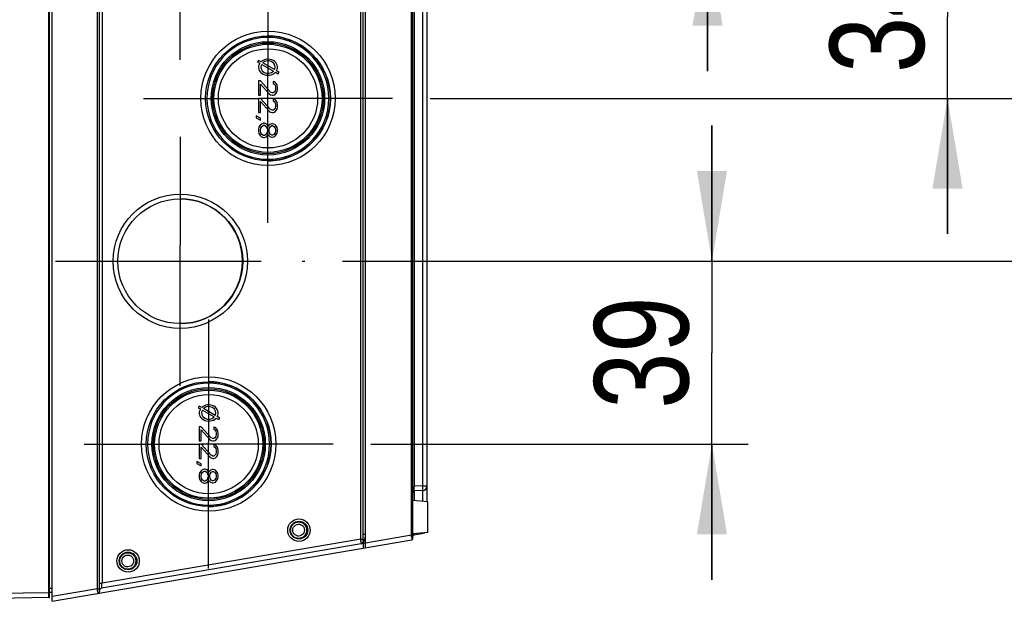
# Model space of a CAD drawing. Header units: inches. Extents: x 0 to 82.7, y 0 to 58.5.
# Tile 62 of 66: x 36.5 to 44.6, y 44.1 to 48.9. Entities that reach past the tile are written whole.
import ezdxf

# ---------------------------------------------------------------- set-up
doc = ezdxf.new("R2010")
doc.units = ezdxf.units.IN
doc.header["$LTSCALE"] = 4.547244
doc.header["$MEASUREMENT"] = 0
doc.linetypes.add('CENTER', pattern=[0.6, 0.375, -0.075, 0.075, -0.075])
doc.layers.get('0').update_dxf_attribs({"linetype": 'CONTINUOUS'})
doc.layers.add('DEFAULT_1', color=7, linetype='CENTER')
doc.styles.get("Standard").update_dxf_attribs({"font": 'txt', "width": 0.8})
doc.dimstyles.new('DIMSTYLE_1', dxfattribs={"dimtxt": 0.78125, "dimasz": 0.75, "dimexe": 0.18, "dimexo": 0.0625, "dimgap": 0.09, "dimtad": 1, "dimdec": 0, "dimzin": 4, "dimdsep": 46, "dimtxsty": 'STANDARD', "dimblk": '_FILLED', "dimblk1": '_FILLED', "dimblk2": '_FILLED', "dimcen": 0.09, "dimadec": 0, "dimazin": 0, "dimtfac": 1, "dimtdec": 0, "dimtofl": 0, "dimtmove": 0, "dimatfit": 3, "dimldrblk": '_FILLED', "dimfxl": 1, "dimtolj": 1, "dimtzin": 4, "dimarcsym": 0})

# ---------------------------------------------------------------- blocks, each defined once
blk = doc.blocks.new('_FILLED')
at = {"color": 0, "linetype": 'BYBLOCK'}
blk.add_solid([(0, 0), (-1, 0.167), (-1, -0.167)], dxfattribs=at)
blk = doc.blocks.new('*D17')
at = {"color": 7, "linetype": 'CONTINUOUS'}
for p, q in [((42.1872, 50.9827), (42.1872, 52.1077)), ((42.1872, 52.1077), (42.1872, 50.3069)), ((39.8869, 50.9827), (42.4872, 50.9827)), ((42.1872, 48.506), (42.1872, 50.3069)), ((39.1589, 49.631), (42.4872, 49.631)), ((42.1872, 49.631), (42.1872, 48.506))]:
    blk.add_line(p, q, dxfattribs=at)
at = {"color": 7, "linetype": 'CONTINUOUS', "xscale": 0.75, "yscale": 0.75, "zscale": 0.75}
for p, rotation in [((42.1872, 50.9827), 270), ((42.1872, 49.631), 90)]:
    blk.add_blockref('_FILLED', p, dxfattribs=dict(at, rotation=rotation))
at = {"color": 7, "linetype": 'CONTINUOUS', "insert": (41.2107, 50.3069), "char_height": 0.78125, "width": 1.25, "attachment_point": 2, "rotation": 90, "line_spacing_factor": 0.9}
blk.add_mtext('34', dxfattribs=at)
blk = doc.blocks.new('*D18')
at = {"color": 7, "linetype": 'CONTINUOUS'}
for p, q in [((44.1775, 49.631), (44.1775, 50.756)), ((44.1775, 50.756), (44.1775, 48.9552)), ((39.1589, 49.631), (44.4775, 49.631)), ((44.1775, 47.1543), (44.1775, 48.9552)), ((39.8872, 48.2793), (44.4775, 48.2793)), ((44.1775, 48.2793), (44.1775, 47.1543))]:
    blk.add_line(p, q, dxfattribs=at)
at = {"color": 7, "linetype": 'CONTINUOUS', "xscale": 0.75, "yscale": 0.75, "zscale": 0.75}
for p, rotation in [((44.1775, 49.631), 270), ((44.1775, 48.2793), 90)]:
    blk.add_blockref('_FILLED', p, dxfattribs=dict(at, rotation=rotation))
at = {"color": 7, "linetype": 'CONTINUOUS', "insert": (43.201, 48.9552), "char_height": 0.78125, "width": 1.25, "attachment_point": 2, "rotation": 90, "line_spacing_factor": 0.9}
blk.add_mtext('34', dxfattribs=at)
blk = doc.blocks.new('*D19')
at = {"color": 7, "linetype": 'CONTINUOUS'}
for p, q in [((45.8792, 48.2793), (45.8792, 49.4043)), ((45.8792, 49.4043), (45.8792, 47.6035)), ((39.8872, 48.2793), (46.1792, 48.2793)), ((45.8792, 45.8026), (45.8792, 47.6035)), ((39.1586, 46.9276), (46.1792, 46.9276)), ((45.8792, 46.9276), (45.8792, 45.8026))]:
    blk.add_line(p, q, dxfattribs=at)
at = {"color": 7, "linetype": 'CONTINUOUS', "xscale": 0.75, "yscale": 0.75, "zscale": 0.75}
for p, rotation in [((45.8792, 48.2793), 270), ((45.8792, 46.9276), 90)]:
    blk.add_blockref('_FILLED', p, dxfattribs=dict(at, rotation=rotation))
at = {"color": 7, "linetype": 'CONTINUOUS', "insert": (44.9026, 47.6035), "char_height": 0.78125, "width": 1.25, "attachment_point": 2, "rotation": 90, "line_spacing_factor": 0.9}
blk.add_mtext('34', dxfattribs=at)
blk = doc.blocks.new('*D20')
at = {"color": 7, "linetype": 'CONTINUOUS'}
for p, q in [((42.2237, 46.9276), (42.2237, 48.0526)), ((42.2237, 48.0526), (42.2237, 46.1691)), ((39.1586, 46.9276), (42.5237, 46.9276)), ((42.2237, 44.2855), (42.2237, 46.1691)), ((39.3951, 45.4105), (42.5237, 45.4105)), ((42.2237, 45.4105), (42.2237, 44.2855))]:
    blk.add_line(p, q, dxfattribs=at)
at = {"color": 7, "linetype": 'CONTINUOUS', "xscale": 0.75, "yscale": 0.75, "zscale": 0.75}
for p, rotation in [((42.2237, 46.9276), 270), ((42.2237, 45.4105), 90)]:
    blk.add_blockref('_FILLED', p, dxfattribs=dict(at, rotation=rotation))
at = {"color": 7, "linetype": 'CONTINUOUS', "insert": (41.2471, 46.1691), "char_height": 0.78125, "width": 1.25, "attachment_point": 2, "rotation": 90, "line_spacing_factor": 0.9}
blk.add_mtext('39', dxfattribs=at)

msp = doc.modelspace()

# ---------------------------------------------------------------- linework, layer by layer
at = {"color": 7, "linetype": 'CONTINUOUS'}
for p, q in [((36.7281, 44.1387), (36.7281, 53.6005)), ((36.7517, 44.106), (36.7517, 53.6336)), ((36.7243, 44.1771), (36.7243, 53.5626)), ((37.1267, 44.2097), (37.1267, 53.5299)), ((37.1454, 44.1899), (37.1454, 53.5494)), ((37.165, 53.4837), (37.165, 44.2559)), ((39.3502, 44.5501), (39.3502, 53.1896)), ((39.311, 44.6226), (39.311, 53.117)), ((39.3305, 44.6027), (39.3305, 53.137)), ((39.7327, 44.655), (39.7327, 53.0846)), ((39.7439, 44.6273), (39.7439, 53.1123)), ((39.7551, 52.6783), (39.7551, 45.0613)), ((39.8247, 45.0649), (39.8247, 49.7881)), ((39.862, 44.9323), (39.862, 49.7881)), ((38.4636, 48.5945), (38.4557, 48.5808)), ((38.4837, 48.5828), (38.4636, 48.5945)), ((38.4557, 48.5808), (38.4733, 48.5707)), ((38.4894, 48.5613), (38.587, 48.5047)), ((38.5964, 48.5175), (38.4988, 48.5741)), ((38.5412, 48.1599), (38.5412, 48.486)), ((38.6029, 48.4955), (38.626, 48.4821)), ((38.6337, 48.4959), (38.6124, 48.5082)), ((38.626, 48.4821), (38.6337, 48.4959)), ((38.4797, 48.4233), (38.4629, 48.4233)), ((38.4629, 48.4233), (38.4629, 48.3052)), ((38.5634, 48.3315), (38.4797, 48.4233)), ((38.4797, 48.3971), (38.5534, 48.3151)), ((38.4797, 48.3052), (38.4797, 48.3971)), ((38.597, 48.4168), (38.5835, 48.4201)), ((38.5835, 48.4201), (38.5835, 48.4037)), ((38.5835, 48.4037), (38.5936, 48.3971)), ((38.5936, 48.3971), (38.6003, 48.3873)), ((38.6104, 48.4037), (38.597, 48.4168)), ((38.6003, 48.3873), (38.6037, 48.3709)), ((38.6037, 48.3577), (38.6003, 48.3413)), ((38.6037, 48.3709), (38.6037, 48.3577)), ((38.6171, 48.3905), (38.6104, 48.4037)), ((38.6204, 48.3676), (38.6171, 48.3905)), ((38.6171, 48.3348), (38.6204, 48.3545)), ((38.6204, 48.3545), (38.6204, 48.3676)), ((38.3656, 48.2793), (38.4629, 48.279)), ((38.4629, 48.3052), (38.4797, 48.3052)), ((38.4797, 48.279), (38.4629, 48.279)), ((38.4629, 48.279), (38.4629, 48.1609)), ((38.6723, 48.2793), (38.4797, 48.279)), ((38.5634, 48.1871), (38.4797, 48.279)), ((38.5534, 48.3151), (38.5634, 48.3085)), ((38.5768, 48.3249), (38.5634, 48.3315)), ((38.5634, 48.3085), (38.5768, 48.3052)), ((38.5835, 48.3249), (38.5768, 48.3249)), ((38.5768, 48.3052), (38.5835, 48.3052)), ((38.5936, 48.3315), (38.5835, 48.3249)), ((38.5835, 48.3052), (38.597, 48.3085)), ((38.597, 48.2724), (38.5835, 48.2757)), ((38.5835, 48.2757), (38.5835, 48.2593)), ((38.6003, 48.3413), (38.5936, 48.3315)), ((38.597, 48.3085), (38.6104, 48.3216)), ((38.6104, 48.2593), (38.597, 48.2724)), ((38.6104, 48.3216), (38.6171, 48.3348)), ((38.4797, 48.2527), (38.5534, 48.1707)), ((38.4797, 48.1609), (38.4797, 48.2527)), ((38.5768, 48.1806), (38.5634, 48.1871)), ((38.5835, 48.2593), (38.5936, 48.2527)), ((38.5936, 48.1871), (38.5835, 48.1806)), ((38.5936, 48.2527), (38.6003, 48.2429)), ((38.6003, 48.197), (38.5936, 48.1871)), ((38.6003, 48.2429), (38.6037, 48.2265)), ((38.6037, 48.2134), (38.6003, 48.197)), ((38.6037, 48.2265), (38.6037, 48.2134)), ((38.6171, 48.2462), (38.6104, 48.2593)), ((38.6104, 48.1773), (38.6171, 48.1904)), ((38.6204, 48.2232), (38.6171, 48.2462)), ((38.6171, 48.1904), (38.6204, 48.2101)), ((38.6204, 48.2101), (38.6204, 48.2232)), ((38.4797, 48.115), (38.4428, 48.1346)), ((38.4428, 48.1346), (38.4428, 48.1182)), ((38.4428, 48.1182), (38.4797, 48.0985)), ((38.4629, 48.1609), (38.4797, 48.1609)), ((38.4797, 48.0985), (38.4797, 48.115)), ((38.5534, 48.1707), (38.5634, 48.1642)), ((38.5634, 48.1642), (38.5768, 48.1609)), ((38.5835, 48.1806), (38.5768, 48.1806)), ((38.5768, 48.1609), (38.5835, 48.1609)), ((38.5835, 48.1609), (38.597, 48.1642)), ((38.597, 48.1642), (38.6104, 48.1773)), ((38.4663, 48.0395), (38.4629, 48.0231)), ((38.4629, 48.0231), (38.4629, 48.0034)), ((38.4763, 48.0559), (38.4663, 48.0395)), ((38.4864, 48.0657), (38.4763, 48.0559)), ((38.4797, 48.0198), (38.483, 48.0329)), ((38.4797, 48.0067), (38.4797, 48.0198)), ((38.483, 48.0329), (38.4897, 48.0461)), ((38.5031, 48.0723), (38.4864, 48.0657)), ((38.4897, 48.0461), (38.5031, 48.0559)), ((38.5132, 48.0723), (38.5031, 48.0723)), ((38.5031, 48.0559), (38.5132, 48.0559)), ((38.5299, 48.0657), (38.5132, 48.0723)), ((38.5132, 48.0559), (38.5266, 48.0461)), ((38.5266, 48.0461), (38.5333, 48.0329)), ((38.54, 48.0526), (38.5299, 48.0657)), ((38.5333, 48.0329), (38.5366, 48.0198)), ((38.5366, 48.0198), (38.5366, 48.0067)), ((38.5433, 48.0461), (38.54, 48.0526)), ((38.5467, 48.0526), (38.5433, 48.0461)), ((38.5567, 48.0625), (38.5467, 48.0526)), ((38.55, 48.0198), (38.5534, 48.0329)), ((38.55, 48.0067), (38.55, 48.0198)), ((38.5534, 48.0329), (38.5634, 48.0461)), ((38.5701, 48.069), (38.5567, 48.0625)), ((38.5634, 48.0461), (38.5735, 48.0526)), ((38.5802, 48.069), (38.5701, 48.069)), ((38.5735, 48.0526), (38.5802, 48.0526)), ((38.597, 48.0625), (38.5802, 48.069)), ((38.5802, 48.0526), (38.5903, 48.0461)), ((38.5903, 48.0461), (38.6003, 48.0329)), ((38.607, 48.0526), (38.597, 48.0625)), ((38.6003, 48.0329), (38.6037, 48.0198)), ((38.6037, 48.0198), (38.6037, 48.0067)), ((38.6171, 48.0362), (38.607, 48.0526)), ((38.6204, 48.0198), (38.6171, 48.0362)), ((38.6204, 48.0067), (38.6204, 48.0198)), ((38.4629, 48.0034), (38.4663, 47.987)), ((38.4663, 47.987), (38.4763, 47.9706)), ((38.4763, 47.9706), (38.4864, 47.9608)), ((38.483, 47.9936), (38.4797, 48.0067)), ((38.4897, 47.9804), (38.483, 47.9936)), ((38.4864, 47.9608), (38.5031, 47.9542)), ((38.5031, 47.9706), (38.4897, 47.9804)), ((38.5132, 47.9706), (38.5031, 47.9706)), ((38.5031, 47.9542), (38.5132, 47.9542)), ((38.5266, 47.9804), (38.5132, 47.9706)), ((38.5132, 47.9542), (38.5299, 47.9608)), ((38.5333, 47.9936), (38.5266, 47.9804)), ((38.5299, 47.9608), (38.54, 47.9739)), ((38.5366, 48.0067), (38.5333, 47.9936)), ((38.54, 47.9739), (38.5433, 47.9804)), ((38.5433, 47.9804), (38.5467, 47.9739)), ((38.5467, 47.9739), (38.5567, 47.964)), ((38.5534, 47.9936), (38.55, 48.0067)), ((38.5634, 47.9804), (38.5534, 47.9936)), ((38.5567, 47.964), (38.5701, 47.9575)), ((38.5735, 47.9739), (38.5634, 47.9804)), ((38.5701, 47.9575), (38.5802, 47.9575)), ((38.5802, 47.9739), (38.5735, 47.9739)), ((38.5903, 47.9804), (38.5802, 47.9739)), ((38.5802, 47.9575), (38.597, 47.964)), ((38.6003, 47.9936), (38.5903, 47.9804)), ((38.597, 47.964), (38.607, 47.9739)), ((38.6037, 48.0067), (38.6003, 47.9936)), ((38.607, 47.9739), (38.6171, 47.9903)), ((38.6171, 47.9903), (38.6204, 48.0067)), ((37.8127, 46.78), (37.8127, 47.0611)), ((37.9715, 45.7256), (37.9636, 45.712)), ((37.9636, 45.712), (37.9811, 45.7018)), ((37.9916, 45.714), (37.9715, 45.7256)), ((37.9973, 45.6925), (38.0949, 45.6359)), ((38.1043, 45.6486), (38.0067, 45.7052)), ((38.1108, 45.6266), (38.1339, 45.6133)), ((38.1416, 45.627), (38.1203, 45.6393)), ((38.1339, 45.6133), (38.1416, 45.627)), ((37.9876, 45.5545), (37.9708, 45.5545)), ((37.9708, 45.5545), (37.9708, 45.4364)), ((38.0713, 45.4626), (37.9876, 45.5545)), ((37.9876, 45.5283), (38.0613, 45.4462)), ((37.9876, 45.4364), (37.9876, 45.5283)), ((38.1048, 45.5479), (38.0914, 45.5512)), ((38.0914, 45.5512), (38.0914, 45.5348)), ((38.0914, 45.5348), (38.1015, 45.5283)), ((38.1015, 45.5283), (38.1082, 45.5184)), ((38.1182, 45.5348), (38.1048, 45.5479)), ((38.1082, 45.5184), (38.1115, 45.502)), ((38.1115, 45.4889), (38.1082, 45.4725)), ((38.1115, 45.502), (38.1115, 45.4889)), ((38.1249, 45.5217), (38.1182, 45.5348)), ((38.1283, 45.4987), (38.1249, 45.5217)), ((38.1283, 45.4856), (38.1283, 45.4987)), ((37.9708, 45.4364), (37.9876, 45.4364)), ((37.9876, 45.4101), (37.9708, 45.4101)), ((37.9708, 45.4101), (37.9708, 45.292)), ((38.0491, 45.4105), (37.9876, 45.4101)), ((38.0713, 45.3183), (37.9876, 45.4101)), ((38.0491, 45.4105), (38.0491, 45.4257)), ((38.0613, 45.4462), (38.0713, 45.4397)), ((38.0847, 45.4561), (38.0713, 45.4626)), ((38.0713, 45.4397), (38.0847, 45.4364)), ((38.0914, 45.4561), (38.0847, 45.4561)), ((38.0847, 45.4364), (38.0914, 45.4364)), ((38.1015, 45.4626), (38.0914, 45.4561)), ((38.0914, 45.4364), (38.1048, 45.4397)), ((38.1048, 45.4036), (38.0914, 45.4069)), ((38.0914, 45.4069), (38.0914, 45.3905)), ((38.1082, 45.4725), (38.1015, 45.4626)), ((38.1048, 45.4397), (38.1182, 45.4528)), ((38.1182, 45.4528), (38.1249, 45.4659)), ((38.1249, 45.4659), (38.1283, 45.4856)), ((37.9876, 45.3839), (38.0613, 45.3019)), ((37.9876, 45.292), (37.9876, 45.3839)), ((38.0914, 45.3905), (38.1015, 45.3839)), ((38.1015, 45.3839), (38.1082, 45.3741)), ((38.1082, 45.3281), (38.1015, 45.3183)), ((38.1182, 45.3905), (38.1048, 45.4036)), ((38.1082, 45.3741), (38.1115, 45.3577)), ((38.1115, 45.3445), (38.1082, 45.3281)), ((38.1115, 45.3577), (38.1115, 45.3445)), ((38.1249, 45.3773), (38.1182, 45.3905)), ((38.1283, 45.3544), (38.1249, 45.3773)), ((38.1249, 45.3216), (38.1283, 45.3413)), ((38.1283, 45.3413), (38.1283, 45.3544)), ((37.9876, 45.2461), (37.9507, 45.2658)), ((37.9507, 45.2658), (37.9507, 45.2494)), ((37.9507, 45.2494), (37.9876, 45.2297)), ((37.9708, 45.292), (37.9876, 45.292)), ((37.9876, 45.2297), (37.9876, 45.2461)), ((38.0613, 45.3019), (38.0713, 45.2953)), ((38.0847, 45.3117), (38.0713, 45.3183)), ((38.0713, 45.2953), (38.0847, 45.292)), ((38.0914, 45.3117), (38.0847, 45.3117)), ((38.0847, 45.292), (38.0914, 45.292)), ((38.1015, 45.3183), (38.0914, 45.3117)), ((38.0914, 45.292), (38.1048, 45.2953)), ((38.1048, 45.2953), (38.1182, 45.3084)), ((38.1182, 45.3084), (38.1249, 45.3216)), ((37.9742, 45.1706), (37.9708, 45.1542)), ((37.9842, 45.1871), (37.9742, 45.1706)), ((37.9943, 45.1969), (37.9842, 45.1871)), ((37.9876, 45.151), (37.9909, 45.1641)), ((37.9909, 45.1641), (37.9976, 45.1772)), ((38.011, 45.2035), (37.9943, 45.1969)), ((37.9976, 45.1772), (38.011, 45.1871)), ((38.0211, 45.2035), (38.011, 45.2035)), ((38.011, 45.1871), (38.0211, 45.1871)), ((38.0378, 45.1969), (38.0211, 45.2035)), ((38.0211, 45.1871), (38.0345, 45.1772)), ((38.0345, 45.1772), (38.0412, 45.1641)), ((38.0479, 45.1838), (38.0378, 45.1969)), ((38.0412, 45.1641), (38.0445, 45.151)), ((38.0512, 45.1772), (38.0479, 45.1838)), ((38.0546, 45.1838), (38.0512, 45.1772)), ((38.0646, 45.1936), (38.0546, 45.1838)), ((38.0579, 45.151), (38.0613, 45.1641)), ((38.0613, 45.1641), (38.0713, 45.1772)), ((38.078, 45.2002), (38.0646, 45.1936)), ((38.0713, 45.1772), (38.0814, 45.1838)), ((38.0881, 45.2002), (38.078, 45.2002)), ((38.0814, 45.1838), (38.0881, 45.1838)), ((38.1048, 45.1936), (38.0881, 45.2002)), ((38.0881, 45.1838), (38.0981, 45.1772)), ((38.0981, 45.1772), (38.1082, 45.1641)), ((38.1149, 45.1838), (38.1048, 45.1936)), ((38.1082, 45.1641), (38.1115, 45.151)), ((38.1249, 45.1674), (38.1149, 45.1838)), ((38.1283, 45.151), (38.1249, 45.1674)), ((37.9708, 45.1542), (37.9708, 45.1346)), ((37.9708, 45.1346), (37.9742, 45.1182)), ((37.9742, 45.1182), (37.9842, 45.1017)), ((37.9842, 45.1017), (37.9943, 45.0919)), ((37.9876, 45.1378), (37.9876, 45.151)), ((37.9909, 45.1247), (37.9876, 45.1378)), ((37.9976, 45.1116), (37.9909, 45.1247)), ((37.9943, 45.0919), (38.011, 45.0853)), ((38.011, 45.1017), (37.9976, 45.1116)), ((38.0211, 45.1017), (38.011, 45.1017)), ((38.011, 45.0853), (38.0211, 45.0853)), ((38.0345, 45.1116), (38.0211, 45.1017)), ((38.0211, 45.0853), (38.0378, 45.0919)), ((38.0412, 45.1247), (38.0345, 45.1116)), ((38.0378, 45.0919), (38.0479, 45.105)), ((38.0445, 45.1378), (38.0412, 45.1247)), ((38.0445, 45.151), (38.0445, 45.1378)), ((38.0479, 45.105), (38.0512, 45.1116)), ((38.0512, 45.1116), (38.0546, 45.105)), ((38.0546, 45.105), (38.0646, 45.0952)), ((38.0579, 45.1378), (38.0579, 45.151)), ((38.0613, 45.1247), (38.0579, 45.1378)), ((38.0713, 45.1116), (38.0613, 45.1247)), ((38.0646, 45.0952), (38.078, 45.0886)), ((38.0814, 45.105), (38.0713, 45.1116)), ((38.078, 45.0886), (38.0881, 45.0886)), ((38.0881, 45.105), (38.0814, 45.105)), ((38.0981, 45.1116), (38.0881, 45.105)), ((38.0881, 45.0886), (38.1048, 45.0952)), ((38.1082, 45.1247), (38.0981, 45.1116)), ((38.1048, 45.0952), (38.1149, 45.105)), ((38.1115, 45.1378), (38.1082, 45.1247)), ((38.1115, 45.151), (38.1115, 45.1378)), ((38.1149, 45.105), (38.1249, 45.1214)), ((38.1249, 45.1214), (38.1283, 45.1378)), ((38.1283, 45.1378), (38.1283, 45.151)), ((39.8247, 45.0649), (39.7551, 45.0613)), ((39.8247, 45.0256), (39.7551, 45.022)), ((39.7551, 45.022), (39.7551, 44.9417)), ((39.8247, 45.0649), (39.862, 45.0649)), ((39.8247, 44.9356), (39.8247, 45.0256)), ((39.8659, 44.932), (39.7439, 44.9427)), ((39.8659, 44.6777), (39.8659, 44.932)), ((39.8659, 44.6777), (39.7439, 44.6671)), ((39.7537, 44.6584), (39.8292, 44.6713)), ((36.7517, 44.106), (39.734, 44.6157)), ((39.311, 44.6226), (37.165, 44.2559)), ((39.311, 44.6226), (39.3305, 44.6226)), ((39.3126, 44.6029), (39.3141, 44.5836)), ((39.323, 44.5873), (39.3334, 44.5891)), ((39.3305, 44.662), (39.35, 44.662)), ((39.3502, 44.61), (39.3331, 44.6071)), ((39.3334, 44.5891), (39.3493, 44.5932)), ((39.3334, 44.5472), (39.3334, 44.5891)), ((39.3395, 44.6079), (39.3414, 44.6085)), ((39.3469, 44.6233), (39.3477, 44.6329)), ((39.3469, 44.6219), (39.3469, 44.6233)), ((39.3477, 44.6329), (39.348, 44.6377)), ((39.7327, 44.655), (39.3502, 44.5897)), ((39.7327, 44.655), (39.7439, 44.655)), ((39.3141, 44.5833), (37.1618, 44.2155)), ((36.7281, 44.2142), (36.7517, 44.2142)), ((37.1267, 44.2097), (36.7517, 44.1456)), ((37.1267, 44.2097), (37.1454, 44.2097)), ((37.1283, 44.1901), (37.1291, 44.1758)), ((37.1454, 44.2559), (37.165, 44.2559)), ((37.1626, 44.2271), (37.1633, 44.2354)), ((37.1633, 44.2354), (37.1641, 44.2452)), ((37.1641, 44.2452), (37.1645, 44.2505)), ((37.1645, 44.2505), (37.165, 44.2559)), ((36.7243, 44.1771), (34.9112, 44.1454)), ((36.7243, 44.1377), (34.9112, 44.106)), ((36.7281, 44.1771), (36.7243, 44.1771)), ((36.7243, 44.1719), (36.7243, 44.1771)), ((36.7244, 44.1574), (36.7243, 44.1719)), ((36.7243, 44.1377), (36.7281, 44.1387)), ((36.7517, 44.1795), (36.7281, 44.1795)), ((37.1291, 44.1758), (37.1292, 44.1709))]:
    msp.add_line(p, q, dxfattribs=at)
for centre, radius in [((38.5425, 48.2793), 0.5571), ((38.5422, 48.2793), 0.5177), ((38.5411, 48.2793), 0.4702), ((38.5412, 48.2793), 0.4591), ((38.5414, 48.2793), 0.4484), ((38.5417, 48.2793), 0.4114), ((37.8142, 46.9276), 0.5571), ((37.8138, 46.9276), 0.5177), ((38.0504, 45.4105), 0.5571), ((38.0501, 45.4105), 0.5177), ((38.049, 45.4105), 0.4702), ((38.0491, 45.4105), 0.4591), ((38.0493, 45.4105), 0.4484), ((38.0496, 45.4105), 0.4114), ((38.7984, 44.6966), 0.0932), ((38.7983, 44.6966), 0.0735), ((37.3812, 44.4407), 0.0932), ((37.381, 44.4407), 0.0735)]:
    msp.add_circle(centre, radius, dxfattribs=at)
for centre, radius, start, end in [((38.5411, 48.2793), 0.5059, 95.00063, 264.99938), ((38.5412, 48.2805), 0.5047, 84.9818, 95.0182), ((38.5412, 48.2806), 0.5164, 84.98003, 89.99263), ((38.5411, 48.2793), 0.5059, 275.00063, 84.99937), ((38.5412, 48.2793), 0.5177, 275.00142, 84.99857), ((38.5411, 48.2781), 0.5047, 264.9818, 275.0182), ((38.5412, 48.278), 0.5164, 270.00737, 275.01997), ((37.8126, 46.9276), 0.5177, 270.00252, 89.99748), ((38.049, 45.4105), 0.5059, 95.00063, 264.99938), ((38.0491, 45.4117), 0.5047, 84.9818, 95.0182), ((38.049, 45.4118), 0.5164, 84.98003, 89.99263), ((38.049, 45.4105), 0.5059, 275.00063, 84.99937), ((38.0491, 45.4105), 0.5177, 275.00142, 84.99857), ((39.7557, 45.0102), 0.0118, 93, 180), ((42.2571, 45.0222), 2.5023, 179.10488, 179.22265), ((39.8226, 45.0649), 0.0394, 273, 360), ((38.0489, 45.4093), 0.5047, 264.9818, 275.0182), ((38.049, 45.4092), 0.5164, 270.00737, 275.01997), ((38.7958, 44.6966), 0.0687, 135.00154, 224.99846), ((38.7958, 44.6966), 0.0687, 315.00154, 44.99846), ((39.8226, 44.7101), 0.0394, 279.69738, 298.61096), ((31.3465, 43.9512), 7.9927, 4.67697, 4.81858), ((39.3108, 44.6027), 0.0197, 279.69738, 360), ((39.3501, 44.6026), 0.0196, 99.62771, 179.20474), ((37.4983, 44.5423), 2.2372, 2.38164, 2.88705), ((39.7321, 44.6273), 0.0118, 279.69738, 360), ((39.7557, 44.6468), 0.0118, 99.69738, 180), ((37.3786, 44.4407), 0.0687, 135.00154, 224.99846), ((37.3786, 44.4407), 0.0687, 315.00154, 44.99846), ((35.7382, 44.0924), 1.3935, 4.02372, 4.83174), ((37.1258, 44.1899), 0.0197, 279.69738, 360), ((37.1651, 44.1961), 0.0197, 99.69738, 180), ((36.7242, 44.1456), 0.00787, 271, 300.00005)]:
    msp.add_arc(centre, radius, start, end, dxfattribs=at)
for centre, major_axis, ratio, start_param, end_param in [((38.5417, 48.5375), (0.0787, 0), 0.850032, 5.829248, 8.681662), ((38.5417, 48.5375), (0.0591, -0.0002), 0.900034, 5.900405, 8.670471), ((38.5417, 48.5375), (0.0787, 0), 0.850032, 2.623759, 5.603966), ((38.5417, 48.5375), (0.0591, 0), 0.8667, 2.658322, 5.587415), ((38.0496, 45.6687), (0.0787, 0), 0.850032, 5.829248, 8.681662), ((38.0496, 45.6687), (0.0787, 0), 0.850032, 2.623759, 5.603966), ((38.0496, 45.6687), (0.0591, 0), 0.8667, 2.658322, 5.587415), ((38.0496, 45.6687), (0.0591, -0.0002), 0.900034, 5.900405, 8.670471)]:
    msp.add_ellipse(centre, major_axis=major_axis, ratio=ratio, start_param=start_param, end_param=end_param, dxfattribs=at)
for points, knots in [([(39.7551, 45.022), (39.7542, 45.0219), (39.7558, 45.0273), (39.7542, 45.0323), (39.7551, 45.0438), (39.7549, 45.0517), (39.755, 45.0562)], [0, 0, 0, 0, 0.073421, 0.284839, 0.607267, 1, 1, 1, 1]), ([(39.8247, 45.0256), (39.8257, 45.0257), (39.8247, 45.0317), (39.826, 45.0379), (39.8252, 45.051), (39.8249, 45.0599), (39.8247, 45.0649)], [0, 0, 0, 0, 0.078386, 0.294958, 0.618415, 1, 1, 1, 1]), ([(38.796, 44.6475), (38.7875, 44.6475), (38.7702, 44.6521), (38.7575, 44.6648), (38.7532, 44.6722)], [0, 0, 0, 0, 0.500286, 1, 1, 1, 1]), ([(38.7953, 44.7457), (38.8038, 44.7457), (38.8212, 44.7411), (38.8339, 44.7284), (38.8381, 44.721)], [0, 0, 0, 0, 0.500286, 1, 1, 1, 1]), ([(39.8292, 44.6713), (39.8295, 44.6714), (39.8295, 44.6729), (39.8295, 44.6737), (39.8295, 44.6745)], [0, 0, 0, 0, 0.272975, 1, 1, 1, 1]), ([(39.7336, 44.6353), (39.7337, 44.6329), (39.7339, 44.6265), (39.7344, 44.6201), (39.7341, 44.616)], [0, 0, 0, 0, 0.372708, 1, 1, 1, 1]), ([(39.7537, 44.6584), (39.7529, 44.6583), (39.7546, 44.6637), (39.7537, 44.6655), (39.7538, 44.6679)], [0, 0, 0, 0, 0.256283, 1, 1, 1, 1]), ([(37.378, 44.4897), (37.3866, 44.4897), (37.4039, 44.4852), (37.4166, 44.4725), (37.4208, 44.4651)], [0, 0, 0, 0, 0.500286, 1, 1, 1, 1]), ([(37.3788, 44.3916), (37.3702, 44.3916), (37.3529, 44.3961), (37.3402, 44.4089), (37.336, 44.4163)], [0, 0, 0, 0, 0.500286, 1, 1, 1, 1]), ([(37.1618, 44.2155), (37.1616, 44.2154), (37.1622, 44.2172), (37.1618, 44.2187), (37.1624, 44.2227), (37.1625, 44.2255), (37.1626, 44.2271)], [0, 0, 0, 0, 0.06596, 0.261032, 0.577367, 1, 1, 1, 1]), ([(36.7243, 44.1377), (36.7248, 44.1377), (36.7238, 44.1405), (36.7247, 44.1434), (36.7242, 44.15), (36.7244, 44.1547), (36.7244, 44.1574)], [0, 0, 0, 0, 0.068298, 0.26817, 0.585917, 1, 1, 1, 1])]:
    msp.add_open_spline(points, degree=3, knots=knots, dxfattribs=at)
for points in [[(38.7473, 44.7451), (38.7597, 44.7575), (38.7783, 44.7653), (38.7958, 44.7653)], [(38.7958, 44.7653), (38.8134, 44.7653), (38.832, 44.7575), (38.8444, 44.7451)], [(38.7532, 44.6722), (38.7452, 44.6861), (38.7451, 44.7063), (38.7529, 44.7204)], [(38.7529, 44.7204), (38.7609, 44.7348), (38.7789, 44.7457), (38.7953, 44.7457)], [(38.8385, 44.6728), (38.8305, 44.6584), (38.8125, 44.6475), (38.796, 44.6475)], [(38.8381, 44.721), (38.8461, 44.7071), (38.8463, 44.6868), (38.8385, 44.6728)], [(38.7958, 44.6279), (38.7783, 44.6279), (38.7597, 44.6357), (38.7473, 44.648)], [(38.8444, 44.648), (38.832, 44.6357), (38.8134, 44.6279), (38.7958, 44.6279)], [(39.3305, 44.6027), (39.3305, 44.6047), (39.3308, 44.6066), (39.3314, 44.6085)], [(39.3314, 44.6085), (39.3332, 44.6142), (39.3382, 44.6193), (39.3439, 44.6212)], [(39.3334, 44.5891), (39.3329, 44.593), (39.3331, 44.597), (39.3343, 44.6008)], [(39.3343, 44.6008), (39.3352, 44.6036), (39.3369, 44.6066), (39.3395, 44.6079)], [(37.33, 44.4892), (37.3424, 44.5016), (37.3611, 44.5093), (37.3786, 44.5093)], [(37.3786, 44.5093), (37.3961, 44.5093), (37.4147, 44.5016), (37.4271, 44.4892)], [(37.336, 44.4163), (37.328, 44.4302), (37.3278, 44.4504), (37.3356, 44.4645)], [(37.3356, 44.4645), (37.3436, 44.4789), (37.3616, 44.4897), (37.378, 44.4897)], [(37.4208, 44.4651), (37.4289, 44.4512), (37.429, 44.4309), (37.4212, 44.4169)], [(37.3786, 44.372), (37.3611, 44.372), (37.3424, 44.3798), (37.33, 44.3921)], [(37.4271, 44.3921), (37.4147, 44.3798), (37.3961, 44.372), (37.3786, 44.372)], [(37.4212, 44.4169), (37.4132, 44.4025), (37.3952, 44.3916), (37.3788, 44.3916)], [(37.1454, 44.1992), (37.1461, 44.203), (37.1479, 44.2069), (37.1507, 44.2097)]]:
    msp.add_open_spline(points, degree=3, dxfattribs=at)
at = {"layer": 'DEFAULT_1', "color": 7, "linetype": 'CENTER'}
for p, q in [((37.8129, 48.5975), (37.8129, 49.631)), ((38.5412, 49.3128), (38.5412, 48.4921)), ((37.5078, 48.2793), (38.3656, 48.2793)), ((39.5747, 48.2793), (38.6723, 48.2793)), ((38.5412, 47.2459), (38.5412, 48.1599)), ((37.8127, 47.9611), (37.8127, 47.0611)), ((36.7792, 46.9276), (38.8461, 46.9276)), ((37.8127, 45.8942), (37.8127, 46.78)), ((38.0491, 46.4439), (38.0491, 45.4257)), ((37.0156, 45.4105), (37.9708, 45.4101)), ((37.9876, 45.4101), (38.0079, 45.4105)), ((39.0826, 45.4105), (38.0491, 45.4105)), ((38.0491, 44.377), (38.0491, 45.4105))]:
    msp.add_line(p, q, dxfattribs=at)

# ---------------------------------------------------------------- dimensions: what is measured, and where the dimension line sits
at = {"color": 7, "linetype": 'CONTINUOUS'}
for base, p1, p2, picture, middle in [((42.1872, 49.631), (39.8869, 50.9827), (39.1589, 49.631), '*D17', (41.8813, 49.7481)), ((44.1775, 48.2793), (39.1589, 49.631), (39.8872, 48.2793), '*D18', (43.8716, 48.3964)), ((45.8792, 46.9276), (39.8872, 48.2793), (39.1586, 46.9276), '*D19', (45.5733, 47.0447)), ((42.2237, 45.4105), (39.1586, 46.9276), (39.3951, 45.4105), '*D20', (41.9178, 45.6103))]:
    dim = msp.add_linear_dim(base=base, p1=p1, p2=p2, angle=270, dimstyle='DIMSTYLE_1', dxfattribs=at)
    dim.commit()
    dim.dimension.update_dxf_attribs({"geometry": picture, "text_midpoint": middle, "dimtype": 160})

doc.saveas('drawing.dxf')
